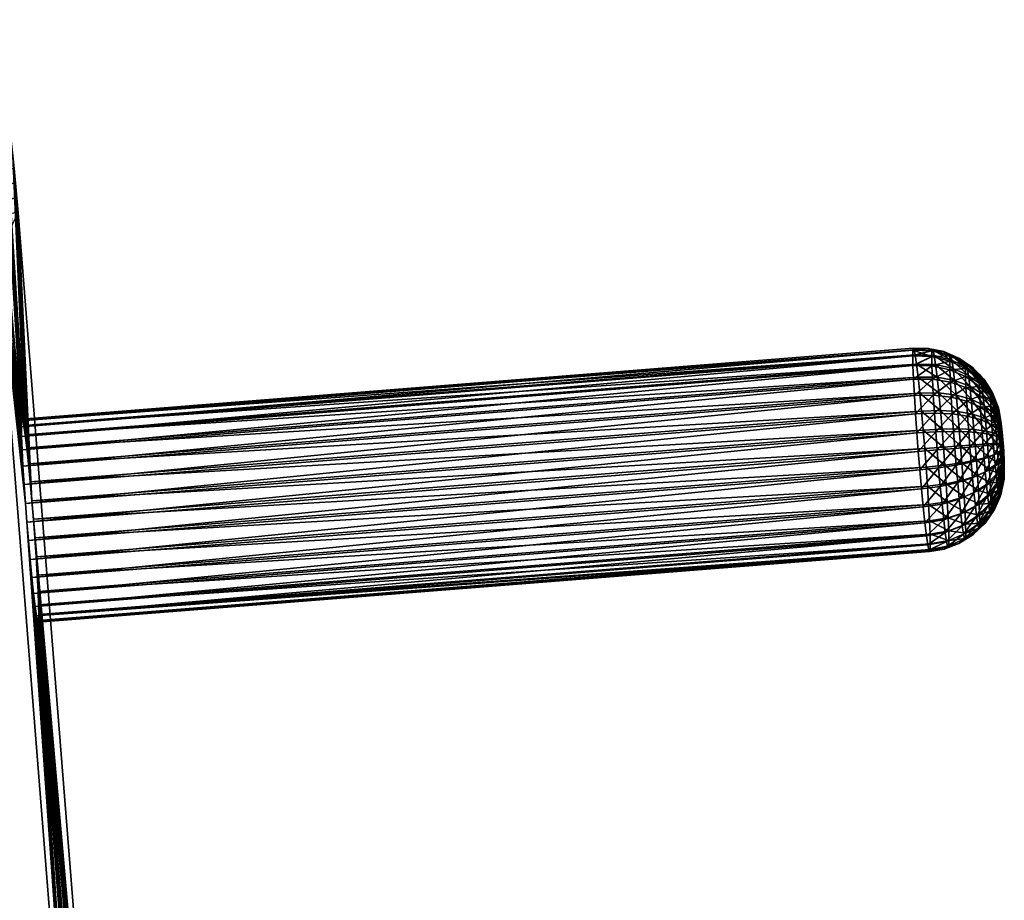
# Model space of a CAD drawing. Header units: centimetres. Extents: x -241 to 151, y -198 to 16.
# Tile 256 of 256: x 148.96 to 150.77, y 4.16 to 5.79. Entities that reach past the tile are written whole.
import ezdxf

# ---------------------------------------------------------------- set-up
doc = ezdxf.new("R2010")
doc.units = ezdxf.units.CM
doc.layers.add('963', color=7, linetype='Continuous', true_color=0xb89be5)

msp = doc.modelspace()

# ---------------------------------------------------------------- meshes
at = {"layer": '963', "color": 254, "true_color": 0xcad1ee}
mesh = msp.add_polyface(dxfattribs=at)
corners = [(147.8195, 5.6983, -2.1254), (148.8951, 5.7765, -1.4548), (148.9155, 5.7852, -2.0901), (147.7993, 5.6437, -1.385), (148.9053, 5.5168, -1.1396), (148.8952, 5.7312, -1.3492), (148.946, 5.5344, -2.411), (147.8265, 5.6549, -2.2339), (148.9223, 5.7429, -2.1966), (147.8598, 5.3423, -2.4923), (148.9536, 5.4564, -2.4533), (148.9558, 5.4292, -2.4561), (148.9485, 5.5107, -2.4307), (147.85, 5.4475, -2.4472), (148.946, 5.5344, -2.411), (147.8362, 5.3708, -2.4896), (148.9511, 5.4841, -2.4449), (147.722, 5.4063, -2.4758), (147.8262, 5.656, -2.2329), (148.92, 5.762, -2.1724), (148.9223, 5.7429, -2.1966), (148.9165, 5.7831, -2.1174), (147.8195, 5.6983, -2.1264), (148.9155, 5.7852, -2.0901), (148.9181, 5.7755, -2.1454), (147.8194, 5.6955, -2.157), (147.8199, 5.6865, -2.1864), (148.8945, 5.7509, -1.373), (147.7993, 5.6443, -1.3855), (148.8952, 5.7312, -1.3492), (147.7992, 5.6896, -1.491), (148.8945, 5.7736, -1.4275), (148.8951, 5.7765, -1.4548), (147.7983, 5.686, -1.4606), (148.8942, 5.7652, -1.3997), (147.7978, 5.6764, -1.4316), (148.9102, 5.4377, -1.0991), (148.4077, 5.3705, -1.1136), (148.9123, 5.4105, -1.0969), (147.8404, 5.4135, -1.1592), (148.9066, 5.4927, -1.1204), (148.9053, 5.5168, -1.1396), (147.9904, 5.394, -1.1376), (148.9083, 5.4657, -1.1068), (148.1981, 5.3804, -1.1225), (148.962, 5.0349, -1.6976), (148.9102, 5.4377, -1.0991), (148.9123, 5.4105, -1.0969), (148.9083, 5.4657, -1.1068), (148.9066, 5.4927, -1.1204), (148.9053, 5.5168, -1.1396), (148.8952, 5.7312, -1.3492), (148.9623, 5.0454, -1.7324), (148.8945, 5.7509, -1.373), (148.8942, 5.7652, -1.3997), (148.8945, 5.7736, -1.4275), (148.8951, 5.7765, -1.4548), (148.9155, 5.7852, -2.0901), (148.9645, 5.0464, -1.8008), (148.9631, 5.049, -1.7666), (148.9689, 5.0199, -1.8697), (148.9165, 5.7831, -2.1174), (148.9181, 5.7755, -2.1454), (148.92, 5.762, -2.1724), (148.9223, 5.7429, -2.1966), (148.946, 5.5344, -2.411), (148.9718, 4.996, -1.9), (148.9485, 5.5107, -2.4307), (148.9511, 5.4841, -2.4449), (148.9536, 5.4564, -2.4533), (148.9558, 5.4292, -2.4561)]
mesh.append_faces([[corners[k] for k in face] for face in [(0, 1, 2), (3, 4, 5), (6, 7, 8), (9, 10, 11), (12, 13, 14), (15, 16, 10), (17, 12, 16), (18, 19, 20), (21, 22, 23), (24, 25, 21), (19, 26, 24), (27, 28, 29), (30, 31, 32), (33, 34, 31), (35, 27, 34), (36, 37, 38), (39, 40, 41), (42, 43, 40), (44, 36, 43), (37, 36, 44), (45, 46, 47), (45, 48, 46), (45, 49, 48), (45, 50, 49), (45, 51, 50), (52, 53, 51), (52, 54, 53), (52, 55, 54), (52, 56, 55), (52, 57, 56), (58, 57, 59), (60, 61, 57), (60, 62, 61), (60, 63, 62), (60, 64, 63), (60, 65, 64), (66, 67, 65), (66, 68, 67), (66, 69, 68), (66, 70, 69)]], dxfattribs={"color": 254})
mesh = msp.add_polyface(dxfattribs=at)
corners = [(148.4077, 5.3705, -1.1136), (147.9122, 4.1207, -1.1467), (148.9123, 5.4105, -1.0969), (148.0073, 3.4915, -2.5131), (148.9558, 5.4292, -2.4561), (149.1524, 2.9615, -2.4838), (148.9123, 5.4105, -1.0969), (148.9649, 4.962, -1.6103), (148.9632, 4.9923, -1.6343), (148.9623, 5.0171, -1.6641), (148.967, 4.9282, -1.5932), (148.962, 5.0349, -1.6976), (148.9623, 5.0454, -1.7324), (148.8952, 5.7312, -1.3492), (148.9631, 5.049, -1.7666), (148.9155, 5.7852, -2.0901), (148.9664, 5.0368, -1.8359), (148.9645, 5.0464, -1.8008), (148.9689, 5.0199, -1.8697), (148.9718, 4.996, -1.9), (148.946, 5.5344, -2.411), (148.9749, 4.9664, -1.9248), (148.9558, 5.4292, -2.4561), (148.9781, 4.933, -1.9426), (148.9812, 4.8983, -1.953), (149.1524, 2.9615, -2.4838), (148.9841, 4.8642, -1.9566), (148.9867, 4.8301, -1.9538), (148.9891, 4.7951, -1.9441), (148.9913, 4.7613, -1.9271), (148.9929, 4.731, -1.903), (148.9916, 4.6769, -1.7366), (148.993, 4.6743, -1.7708), (148.9694, 4.8932, -1.5835), (149.1089, 2.9427, -1.1246), (148.972, 4.8591, -1.5808), (148.9749, 4.825, -1.5843), (148.978, 4.7903, -1.5948), (148.9812, 4.7569, -1.6126), (148.9844, 4.7273, -1.6373), (148.9873, 4.7034, -1.6676), (148.9897, 4.6865, -1.7015), (149.0728, 3.7005, -1.8509), (149.0753, 3.6836, -1.8847), (149.0709, 3.7101, -1.8158), (149.0696, 3.7127, -1.7816), (149.0687, 3.7091, -1.7474), (149.0684, 3.6986, -1.7126), (149.0687, 3.6808, -1.6791), (149.0697, 3.656, -1.6494), (149.0713, 3.6257, -1.6253)]
mesh.append_faces([[corners[k] for k in face] for face in [(0, 1, 2), (3, 4, 5), (6, 7, 8), (9, 6, 8), (6, 10, 7), (11, 6, 9), (12, 13, 11), (14, 15, 12), (16, 15, 17), (18, 15, 16), (19, 20, 18), (21, 22, 19), (23, 22, 21), (24, 22, 23), (24, 25, 22), (26, 25, 24), (27, 25, 26), (28, 25, 27), (29, 25, 28), (30, 25, 29), (31, 25, 32), (6, 33, 10), (34, 33, 6), (34, 35, 33), (34, 36, 35), (34, 37, 36), (34, 38, 37), (34, 39, 38), (34, 40, 39), (34, 41, 40), (41, 25, 31), (41, 42, 43), (41, 44, 42), (41, 45, 44), (41, 46, 45), (41, 47, 46), (41, 48, 47), (41, 49, 48), (41, 50, 49)]], dxfattribs={"color": 254})
mesh = msp.add_polyface(dxfattribs=at)
corners = [(148.9123, 5.4105, -1.0969), (148.0129, 2.8558, -1.1609), (149.1089, 2.9427, -1.1246), (148.0073, 3.4915, -2.5131), (149.1524, 2.9615, -2.4838), (148.0564, 2.8746, -2.5201), (149.1545, 2.9342, -2.4816), (148.0564, 2.8746, -2.5201), (149.1524, 2.9615, -2.4838), (148.0564, 2.8743, -2.5201), (148.0582, 2.8453, -2.5175), (149.1564, 2.9063, -2.4739), (148.0599, 2.8174, -2.5094), (149.1581, 2.8793, -2.4603), (149.1111, 2.9156, -1.1274), (148.0149, 2.8266, -1.1641), (149.1136, 2.8878, -1.1358), (148.0129, 2.8556, -1.1609), (149.1089, 2.9427, -1.1246), (149.0759, 3.5569, -1.5986), (149.1089, 2.9427, -1.1246), (149.0785, 3.5227, -1.5958), (149.0876, 3.4206, -1.6276), (149.0908, 3.391, -1.6523), (149.0937, 3.3671, -1.6826), (149.0844, 3.4539, -1.6098), (149.0962, 3.3501, -1.7165), (149.1111, 2.9156, -1.1274), (149.1136, 2.8878, -1.1358), (149.1162, 2.8613, -1.15), (149.1187, 2.8376, -1.1697), (149.1423, 2.6291, -1.3841), (149.0981, 3.3406, -1.7516), (149.1447, 2.61, -1.4083), (149.1696, 2.5955, -2.1259), (149.0994, 3.3379, -1.7858), (149.1003, 3.3415, -1.82), (149.1006, 3.3521, -1.8548), (149.1003, 3.3699, -1.8883), (149.1594, 2.8551, -2.4411), (149.0993, 3.3947, -1.918), (149.1524, 2.9615, -2.4838), (149.1545, 2.9342, -2.4816), (149.0813, 3.4887, -1.5993), (149.0977, 3.425, -1.9421), (149.0956, 3.4588, -1.9592), (149.0931, 3.4938, -1.9688), (149.0905, 3.5279, -1.9716), (149.0877, 3.562, -1.9681), (148.9897, 4.6865, -1.7015), (149.0713, 3.6257, -1.6253), (149.0734, 3.5919, -1.6082)]
mesh.append_faces([[corners[k] for k in face] for face in [(0, 1, 2), (3, 4, 5), (6, 7, 8), (6, 9, 7), (6, 10, 9), (11, 10, 6), (11, 12, 10), (13, 12, 11), (14, 15, 16), (14, 17, 15), (18, 17, 14), (19, 20, 21), (22, 20, 23), (20, 24, 23), (25, 20, 22), (20, 26, 24), (27, 26, 20), (28, 26, 27), (29, 26, 28), (30, 26, 29), (31, 26, 30), (31, 32, 26), (33, 32, 31), (34, 35, 32), (34, 36, 35), (34, 37, 36), (34, 38, 37), (39, 40, 38), (41, 40, 42), (43, 20, 25), (41, 44, 40), (41, 45, 44), (41, 46, 45), (41, 47, 46), (21, 20, 43), (41, 48, 47), (49, 48, 41), (20, 50, 49), (20, 51, 50), (20, 19, 51)]], dxfattribs={"color": 254})
mesh = msp.add_polyface(dxfattribs=at)
corners = [(150.6345, 5.179, -1.7113), (150.6084, 5.1767, -1.7464), (150.6071, 5.1794, -1.7122), (150.6434, 5.1754, -1.7445), (150.6103, 5.1672, -1.7815), (150.6062, 5.1758, -1.678), (150.6345, 5.179, -1.7113), (150.6071, 5.1794, -1.7122), (150.6059, 5.1653, -1.6432), (150.641, 5.1642, -1.6436), (150.6062, 5.1474, -1.6097), (150.6072, 5.1227, -1.5799), (150.6413, 5.1468, -1.6108), (150.6088, 5.0924, -1.5559), (150.6423, 5.1226, -1.5817), (150.6312, 4.8337, -1.6132), (148.9897, 4.6865, -1.7015), (150.6337, 4.8168, -1.6471), (150.6356, 4.8073, -1.6822), (148.9916, 4.6769, -1.7366), (150.6369, 4.8046, -1.7164), (148.9631, 5.049, -1.7666), (150.6062, 5.1758, -1.678), (150.6071, 5.1794, -1.7122), (148.962, 5.0349, -1.6976), (150.6059, 5.1653, -1.6432), (148.9623, 5.0171, -1.6641), (150.6062, 5.1474, -1.6097), (148.9632, 4.9923, -1.6343), (150.6072, 5.1227, -1.5799), (148.9649, 4.962, -1.6103), (150.6088, 5.0924, -1.5559), (148.967, 4.9282, -1.5932), (150.6109, 5.0586, -1.5388), (148.9694, 4.8932, -1.5835), (150.6134, 5.0235, -1.5291), (148.972, 4.8591, -1.5808), (150.616, 4.9894, -1.5264), (148.9749, 4.825, -1.5843), (150.6188, 4.9553, -1.5299), (148.978, 4.7903, -1.5948), (150.6219, 4.9206, -1.5404), (148.9812, 4.7569, -1.6126), (150.6251, 4.8873, -1.5582), (148.9844, 4.7273, -1.6373), (150.6283, 4.8577, -1.5829), (148.9873, 4.7034, -1.6676), (150.6084, 5.1767, -1.7464), (148.9631, 5.049, -1.7666), (150.6071, 5.1794, -1.7122), (150.6103, 5.1672, -1.7815), (148.9645, 5.0464, -1.8008), (150.6128, 5.1503, -1.8153), (148.9664, 5.0368, -1.8359), (150.6157, 5.1263, -1.8456), (148.9689, 5.0199, -1.8697), (150.6189, 5.0967, -1.8704), (148.9718, 4.996, -1.9), (150.6221, 5.0634, -1.8882), (148.9749, 4.9664, -1.9248), (150.6252, 5.0286, -1.8986), (148.9781, 4.933, -1.9426), (150.628, 4.9946, -1.9022), (148.9812, 4.8983, -1.953), (150.6306, 4.9604, -1.8994), (148.9841, 4.8642, -1.9566), (150.6331, 4.9254, -1.8897), (148.9867, 4.8301, -1.9538), (150.6352, 4.8916, -1.8727), (148.9891, 4.7951, -1.9441), (150.6368, 4.8613, -1.8486), (148.9913, 4.7613, -1.9271), (150.6378, 4.8366, -1.8188), (148.9929, 4.731, -1.903), (150.6381, 4.8187, -1.7854), (148.9938, 4.7062, -1.8733), (148.9941, 4.6884, -1.8398), (150.6378, 4.8082, -1.7505), (150.6369, 4.8046, -1.7164), (148.9938, 4.6779, -1.8049)]
mesh.append_faces([[corners[k] for k in face] for face in [(0, 1, 2), (3, 4, 1), (5, 6, 7), (8, 9, 5), (10, 9, 8), (11, 12, 10), (13, 14, 11), (15, 16, 17), (18, 19, 20), (17, 16, 18), (21, 22, 23), (24, 25, 22), (26, 27, 25), (28, 29, 27), (30, 31, 29), (32, 33, 31), (34, 35, 33), (36, 37, 35), (38, 39, 37), (40, 41, 39), (42, 43, 41), (44, 45, 43), (46, 15, 45), (47, 48, 49), (50, 51, 47), (52, 53, 50), (54, 55, 52), (56, 57, 54), (58, 59, 56), (60, 61, 58), (62, 63, 60), (64, 65, 62), (66, 67, 64), (68, 69, 66), (70, 71, 68), (72, 73, 70), (74, 75, 72), (74, 76, 75), (77, 76, 74), (78, 79, 77)]], dxfattribs={"color": 254})
mesh = msp.add_polyface(dxfattribs=at)
corners = [(150.6369, 4.8046, -1.7164), (148.9916, 4.6769, -1.7366), (148.993, 4.6743, -1.7708), (150.6356, 4.8073, -1.6822), (148.9897, 4.6865, -1.7015), (148.9623, 5.0454, -1.7324), (150.6062, 5.1758, -1.678), (148.9631, 5.049, -1.7666), (148.962, 5.0349, -1.6976), (148.9623, 5.0171, -1.6641), (150.6059, 5.1653, -1.6432), (148.9632, 4.9923, -1.6343), (150.6062, 5.1474, -1.6097), (148.9649, 4.962, -1.6103), (150.6072, 5.1227, -1.5799), (148.967, 4.9282, -1.5932), (150.6088, 5.0924, -1.5559), (148.9694, 4.8932, -1.5835), (150.6109, 5.0586, -1.5388), (148.972, 4.8591, -1.5808), (150.6134, 5.0235, -1.5291), (148.9749, 4.825, -1.5843), (150.616, 4.9894, -1.5264), (148.978, 4.7903, -1.5948), (150.6188, 4.9553, -1.5299), (148.9812, 4.7569, -1.6126), (150.6219, 4.9206, -1.5404), (148.9844, 4.7273, -1.6373), (150.6251, 4.8873, -1.5582), (148.9873, 4.7034, -1.6676), (150.6283, 4.8577, -1.5829), (150.6312, 4.8337, -1.6132), (148.9938, 4.6779, -1.8049), (150.6369, 4.8046, -1.7164), (148.993, 4.6743, -1.7708), (150.6084, 5.1767, -1.7464), (148.9645, 5.0464, -1.8008), (148.9631, 5.049, -1.7666), (150.6103, 5.1672, -1.7815), (148.9664, 5.0368, -1.8359), (150.6128, 5.1503, -1.8153), (148.9689, 5.0199, -1.8697), (150.6157, 5.1263, -1.8456), (148.9718, 4.996, -1.9), (150.6189, 5.0967, -1.8704), (148.9749, 4.9664, -1.9248), (150.6221, 5.0634, -1.8882), (148.9781, 4.933, -1.9426), (150.6252, 5.0286, -1.8986), (148.9812, 4.8983, -1.953), (150.628, 4.9946, -1.9022), (148.9841, 4.8642, -1.9566), (150.6306, 4.9604, -1.8994), (148.9867, 4.8301, -1.9538), (150.6331, 4.9254, -1.8897), (148.9891, 4.7951, -1.9441), (150.6352, 4.8916, -1.8727), (148.9913, 4.7613, -1.9271), (150.6368, 4.8613, -1.8486), (148.9929, 4.731, -1.903), (150.6378, 4.8366, -1.8188), (148.9938, 4.7062, -1.8733), (150.6378, 4.8082, -1.7505), (148.9941, 4.6884, -1.8398), (148.9938, 4.7062, -1.8733), (149.1524, 2.9615, -2.4838), (148.9929, 4.731, -1.903), (148.9941, 4.6884, -1.8398), (148.9938, 4.6779, -1.8049), (148.993, 4.6743, -1.7708), (148.9897, 4.6865, -1.7015), (149.0846, 3.5967, -1.9576), (149.0877, 3.562, -1.9681), (149.0814, 3.63, -1.9398), (149.0782, 3.6597, -1.9151), (149.0753, 3.6836, -1.8847)]
mesh.append_faces([[corners[k] for k in face] for face in [(0, 1, 2), (3, 4, 1), (5, 6, 7), (8, 6, 5), (9, 10, 8), (11, 12, 9), (13, 14, 11), (15, 16, 13), (17, 18, 15), (19, 20, 17), (21, 22, 19), (23, 24, 21), (25, 26, 23), (27, 28, 25), (29, 30, 27), (4, 31, 29), (32, 33, 34), (35, 36, 37), (38, 39, 36), (40, 41, 39), (42, 43, 41), (44, 45, 43), (46, 47, 45), (48, 49, 47), (50, 51, 49), (52, 53, 51), (54, 55, 53), (56, 57, 55), (58, 59, 57), (60, 61, 59), (62, 32, 63), (64, 65, 66), (67, 65, 64), (68, 65, 67), (69, 65, 68), (70, 71, 72), (70, 73, 71), (70, 74, 73), (70, 75, 74)]], dxfattribs={"color": 254})
mesh = msp.add_polyface(dxfattribs=at)
corners = [(150.6763, 5.1665, -1.7415), (150.6908, 5.1615, -1.7097), (150.705, 5.1513, -1.7376), (150.6629, 5.1733, -1.7105), (150.6434, 5.1754, -1.7445), (150.6345, 5.179, -1.7113), (150.6084, 5.1767, -1.7464), (150.6453, 5.1661, -1.7789), (150.6103, 5.1672, -1.7815), (150.6128, 5.1503, -1.8153), (150.6477, 5.1496, -1.812), (150.6506, 5.1262, -1.8416), (150.6157, 5.1263, -1.8456), (150.7109, 5.1099, -1.8191), (150.6803, 5.1423, -1.8046), (150.7086, 5.1295, -1.7942), (150.6781, 5.1578, -1.7736), (150.7065, 5.1434, -1.7664), (150.683, 5.1203, -1.8324), (150.6908, 5.1615, -1.7097), (150.7032, 5.1505, -1.6814), (150.7162, 5.144, -1.7092), (150.6743, 5.1656, -1.6788), (150.6629, 5.1733, -1.7105), (150.6413, 5.1745, -1.6777), (150.6345, 5.179, -1.7113), (150.6062, 5.1758, -1.678), (150.641, 5.1642, -1.6436), (150.6062, 5.1474, -1.6097), (150.6413, 5.1468, -1.6108), (150.6072, 5.1227, -1.5799), (150.6423, 5.1226, -1.5817), (150.674, 5.156, -1.6469), (150.7029, 5.1419, -1.6527), (150.6743, 5.1397, -1.6163), (150.7031, 5.1272, -1.6252), (150.6752, 5.117, -1.589)]
mesh.append_faces([[corners[k] for k in face] for face in [(0, 1, 2), (0, 3, 1), (4, 3, 0), (4, 5, 3), (4, 6, 5), (7, 8, 4), (7, 9, 8), (10, 9, 7), (11, 9, 10), (11, 12, 9), (13, 14, 15), (15, 16, 17), (16, 15, 14), (18, 10, 14), (10, 18, 11), (14, 7, 16), (7, 14, 10), (17, 0, 2), (0, 17, 16), (16, 4, 0), (4, 16, 7), (19, 20, 21), (19, 22, 20), (23, 22, 19), (23, 24, 22), (25, 24, 23), (26, 24, 25), (26, 27, 24), (28, 29, 27), (30, 31, 29), (20, 32, 33), (32, 20, 22), (22, 27, 32), (27, 22, 24), (33, 34, 35), (34, 33, 32), (36, 35, 34), (32, 29, 34), (29, 32, 27), (31, 34, 29)]], dxfattribs={"color": 254})
mesh = msp.add_polyface(dxfattribs=at)
corners = [(150.7505, 5.1017, -1.727), (150.7536, 5.0959, -1.7086), (150.7637, 5.0697, -1.7209), (150.7375, 5.1216, -1.7088), (150.7302, 5.1296, -1.7327), (150.7162, 5.144, -1.7092), (150.705, 5.1513, -1.7376), (150.6908, 5.1615, -1.7097), (150.7375, 5.074, -1.8187), (150.7109, 5.1099, -1.8191), (150.7353, 5.0946, -1.8016), (150.7135, 5.0855, -1.8395), (150.7544, 5.0747, -1.7802), (150.7333, 5.1112, -1.7805), (150.7528, 5.0875, -1.7639), (150.7316, 5.1229, -1.757), (150.7515, 5.0966, -1.7458), (150.7644, 5.0663, -1.7334), (150.7086, 5.1295, -1.7942), (150.7065, 5.1434, -1.7664), (150.7536, 5.0959, -1.7086), (150.7493, 5.1012, -1.6904), (150.7629, 5.0693, -1.6965), (150.7375, 5.1216, -1.7088), (150.7287, 5.1289, -1.6852), (150.7162, 5.144, -1.7092), (150.7032, 5.1505, -1.6814), (150.7491, 5.0956, -1.6717), (150.7285, 5.1216, -1.661), (150.7287, 5.1092, -1.6378), (150.7493, 5.086, -1.6538), (150.7294, 5.092, -1.6171), (150.7498, 5.0728, -1.6378), (150.7029, 5.1419, -1.6527), (150.7031, 5.1272, -1.6252), (150.7039, 5.1069, -1.6007), (150.7053, 5.082, -1.581)]
mesh.append_faces([[corners[k] for k in face] for face in [(0, 1, 2), (0, 3, 1), (4, 3, 0), (4, 5, 3), (6, 5, 4), (6, 7, 5), (8, 9, 10), (9, 8, 11), (12, 13, 14), (13, 12, 10), (14, 15, 16), (15, 14, 13), (0, 17, 16), (16, 4, 0), (4, 16, 15), (10, 18, 13), (18, 10, 9), (13, 19, 15), (19, 13, 18), (15, 6, 4), (6, 15, 19), (20, 21, 22), (23, 21, 20), (23, 24, 21), (25, 24, 23), (25, 26, 24), (27, 22, 21), (21, 28, 27), (28, 21, 24), (27, 29, 30), (29, 27, 28), (30, 31, 32), (31, 30, 29), (24, 33, 28), (33, 24, 26), (28, 34, 29), (34, 28, 33), (29, 35, 31), (35, 29, 34), (36, 31, 35)]], dxfattribs={"color": 254})
mesh = msp.add_polyface(dxfattribs=at)
corners = [(150.6537, 5.0972, -1.8658), (150.6157, 5.1263, -1.8456), (150.6506, 5.1262, -1.8416), (150.6189, 5.0967, -1.8704), (150.6568, 5.0646, -1.8832), (150.6221, 5.0634, -1.8882), (150.6599, 5.0306, -1.8935), (150.6252, 5.0286, -1.8986), (150.6626, 4.9973, -1.8969), (150.6888, 5.0627, -1.8714), (150.7188, 5.0296, -1.8627), (150.6917, 5.0309, -1.8809), (150.6942, 4.9997, -1.8842), (150.6859, 5.0932, -1.8551), (150.7162, 5.0581, -1.8541), (150.7135, 5.0855, -1.8395), (150.683, 5.1203, -1.8324), (150.7109, 5.1099, -1.8191), (150.6803, 5.1423, -1.8046), (150.6088, 5.0924, -1.5559), (150.6438, 5.0929, -1.5582), (150.6423, 5.1226, -1.5817), (150.6109, 5.0586, -1.5388), (150.6459, 5.0599, -1.5415), (150.6134, 5.0235, -1.5291), (150.6483, 5.0256, -1.532), (150.7031, 5.1272, -1.6252), (150.6752, 5.117, -1.589), (150.7039, 5.1069, -1.6007), (150.6743, 5.1397, -1.6163), (150.6767, 5.0892, -1.567), (150.7053, 5.082, -1.581), (150.6786, 5.0583, -1.5513), (150.707, 5.0542, -1.5669), (150.6808, 5.0262, -1.5425), (150.709, 5.0254, -1.559), (150.6832, 4.9949, -1.54)]
mesh.append_faces([[corners[k] for k in face] for face in [(0, 1, 2), (0, 3, 1), (4, 3, 0), (4, 5, 3), (6, 5, 4), (6, 7, 5), (8, 7, 6), (9, 10, 11), (12, 6, 11), (11, 4, 9), (4, 11, 6), (13, 14, 9), (15, 16, 17), (16, 15, 13), (9, 0, 13), (0, 9, 4), (13, 2, 16), (2, 13, 0), (18, 17, 16), (19, 20, 21), (22, 20, 19), (22, 23, 20), (24, 23, 22), (24, 25, 23), (26, 27, 28), (29, 21, 27), (28, 30, 31), (30, 28, 27), (31, 32, 33), (32, 31, 30), (27, 20, 30), (20, 27, 21), (30, 23, 32), (23, 30, 20), (33, 34, 35), (34, 33, 32), (36, 35, 34), (32, 25, 34), (25, 32, 23)]], dxfattribs={"color": 254})
mesh = msp.add_polyface(dxfattribs=at)
corners = [(150.7687, 5.0412, -1.7158), (150.7638, 5.0687, -1.7087), (150.7684, 5.0417, -1.7089), (150.7637, 5.0697, -1.7209), (150.7536, 5.0959, -1.7086), (150.7653, 5.0602, -1.7455), (150.7696, 5.0358, -1.7297), (150.7663, 5.0516, -1.7564), (150.7644, 5.0663, -1.7334), (150.7691, 5.0393, -1.7229), (150.7578, 5.041, -1.803), (150.7375, 5.074, -1.8187), (150.7561, 5.0589, -1.7934), (150.7397, 5.0509, -1.8311), (150.7675, 5.0411, -1.7652), (150.7544, 5.0747, -1.7802), (150.7353, 5.0946, -1.8016), (150.7188, 5.0296, -1.8627), (150.6888, 5.0627, -1.8714), (150.7162, 5.0581, -1.8541), (150.7135, 5.0855, -1.8395), (150.6859, 5.0932, -1.8551), (150.7528, 5.0875, -1.7639), (150.7515, 5.0966, -1.7458), (150.7505, 5.1017, -1.727), (150.7638, 5.0687, -1.7087), (150.7683, 5.041, -1.702), (150.7684, 5.0417, -1.7089), (150.7536, 5.0959, -1.7086), (150.7629, 5.0693, -1.6965), (150.7682, 5.0389, -1.6949), (150.7628, 5.0656, -1.684), (150.7629, 5.0592, -1.672), (150.7491, 5.0956, -1.6717), (150.7493, 5.086, -1.6538), (150.7498, 5.0728, -1.6378), (150.7633, 5.0503, -1.6614), (150.7507, 5.0565, -1.6249), (150.7639, 5.0395, -1.6528), (150.7305, 5.071, -1.6004), (150.7294, 5.092, -1.6171), (150.7319, 5.0475, -1.5886), (150.7053, 5.082, -1.581), (150.707, 5.0542, -1.5669)]
mesh.append_faces([[corners[k] for k in face] for face in [(0, 1, 2), (3, 4, 1), (5, 6, 7), (8, 9, 5), (8, 0, 9), (3, 0, 8), (1, 0, 3), (10, 11, 12), (11, 10, 13), (14, 15, 7), (15, 14, 12), (12, 16, 15), (16, 12, 11), (17, 18, 19), (13, 20, 11), (20, 13, 19), (19, 21, 20), (7, 22, 5), (22, 7, 15), (5, 23, 8), (23, 5, 22), (8, 24, 3), (25, 26, 27), (28, 29, 25), (30, 31, 32), (26, 29, 31), (26, 25, 29), (29, 33, 31), (31, 34, 32), (34, 31, 33), (32, 35, 36), (35, 32, 34), (36, 37, 38), (37, 36, 35), (35, 39, 37), (39, 35, 40), (41, 37, 39), (40, 42, 39), (39, 43, 41), (43, 39, 42)]], dxfattribs={"color": 254})
mesh = msp.add_polyface(dxfattribs=at)
corners = [(150.761, 5.0041, -1.8104), (150.7717, 4.9923, -1.7756), (150.7624, 4.9859, -1.809), (150.7438, 5.0031, -1.8408), (150.7456, 4.9794, -1.8389), (150.7211, 5.0016, -1.8656), (150.7595, 5.0224, -1.8085), (150.7707, 5.0045, -1.7766), (150.7419, 5.0268, -1.8384), (150.7697, 5.0167, -1.7753), (150.7578, 5.041, -1.803), (150.7686, 5.0291, -1.7716), (150.7397, 5.0509, -1.8311), (150.7561, 5.0589, -1.7934), (150.7675, 5.0411, -1.7652), (150.7188, 5.0296, -1.8627), (150.6917, 5.0309, -1.8809), (150.7162, 5.0581, -1.8541), (150.7692, 5.0173, -1.6739), (150.7646, 5.0274, -1.6467), (150.7655, 5.0149, -1.6432), (150.7688, 5.0241, -1.6773), (150.7639, 5.0395, -1.6528), (150.7685, 5.0303, -1.6822), (150.7633, 5.0503, -1.6614), (150.7683, 5.0353, -1.6882), (150.7629, 5.0592, -1.672), (150.7682, 5.0389, -1.6949), (150.7683, 5.041, -1.702), (150.7628, 5.0656, -1.684), (150.7518, 5.0384, -1.6158), (150.7507, 5.0565, -1.6249), (150.7319, 5.0475, -1.5886), (150.7531, 5.0197, -1.6106), (150.7337, 5.0232, -1.5819), (150.7545, 5.0014, -1.6091), (150.7664, 5.0027, -1.6422), (150.7355, 4.9995, -1.5799), (150.709, 5.0254, -1.559), (150.707, 5.0542, -1.5669), (150.7112, 4.9973, -1.5567), (150.756, 4.9831, -1.611)]
mesh.append_faces([[corners[k] for k in face] for face in [(0, 1, 2), (2, 3, 0), (4, 5, 3), (6, 7, 0), (0, 8, 6), (8, 0, 3), (9, 10, 11), (10, 9, 6), (6, 12, 10), (12, 6, 8), (11, 13, 14), (13, 11, 10), (3, 15, 8), (15, 3, 5), (5, 16, 15), (8, 17, 12), (17, 8, 15), (18, 19, 20), (21, 22, 19), (23, 24, 22), (25, 26, 24), (27, 26, 25), (28, 29, 27), (22, 30, 19), (30, 22, 31), (31, 32, 30), (19, 33, 20), (33, 19, 30), (30, 34, 33), (34, 30, 32), (20, 35, 36), (35, 20, 33), (33, 37, 35), (37, 33, 34), (32, 38, 34), (38, 32, 39), (34, 40, 37), (40, 34, 38), (41, 36, 35)]], dxfattribs={"color": 254})
mesh = msp.add_polyface(dxfattribs=at)
corners = [(150.7714, 4.9894, -1.6742), (150.7702, 5.0033, -1.6713), (150.7708, 4.9964, -1.6721), (150.7727, 5.0044, -1.7473), (150.7732, 4.9975, -1.7467), (150.7721, 5.0112, -1.7466), (150.7715, 5.0183, -1.7445), (150.7708, 5.025, -1.7409), (150.7702, 5.031, -1.7359), (150.7696, 5.0358, -1.7297), (150.7691, 5.0393, -1.7229), (150.7687, 5.0412, -1.7158), (150.7684, 5.0417, -1.7089), (150.7683, 5.041, -1.702), (150.7682, 5.0389, -1.6949), (150.7683, 5.0353, -1.6882), (150.7685, 5.0303, -1.6822), (150.7688, 5.0241, -1.6773), (150.7692, 5.0173, -1.6739), (150.7697, 5.0102, -1.6719), (150.7717, 4.9923, -1.7756), (150.7727, 5.0044, -1.7473), (150.7732, 4.9975, -1.7467), (150.7707, 5.0045, -1.7766), (150.7721, 5.0112, -1.7466), (150.7697, 5.0167, -1.7753), (150.7715, 5.0183, -1.7445), (150.7686, 5.0291, -1.7716), (150.7708, 5.025, -1.7409), (150.7675, 5.0411, -1.7652), (150.7702, 5.031, -1.7359), (150.7663, 5.0516, -1.7564), (150.7696, 5.0358, -1.7297), (150.7653, 5.0602, -1.7455), (150.7691, 5.0393, -1.7229), (150.761, 5.0041, -1.8104), (150.7595, 5.0224, -1.8085), (150.7702, 5.0033, -1.6713), (150.7674, 4.9905, -1.6435), (150.7708, 4.9964, -1.6721), (150.7664, 5.0027, -1.6422), (150.7697, 5.0102, -1.6719), (150.7655, 5.0149, -1.6432), (150.7692, 5.0173, -1.6739), (150.7688, 5.0241, -1.6773), (150.7646, 5.0274, -1.6467), (150.7685, 5.0303, -1.6822), (150.7639, 5.0395, -1.6528), (150.7683, 5.0353, -1.6882), (150.7633, 5.0503, -1.6614)]
mesh.append_faces([[corners[k] for k in face] for face in [(0, 1, 2), (3, 0, 4), (5, 0, 3), (6, 0, 5), (7, 0, 6), (8, 0, 7), (9, 0, 8), (10, 0, 9), (11, 0, 10), (12, 0, 11), (13, 0, 12), (14, 0, 13), (15, 0, 14), (16, 0, 15), (17, 0, 16), (18, 0, 17), (19, 0, 18), (1, 0, 19), (20, 21, 22), (23, 21, 20), (23, 24, 21), (25, 24, 23), (25, 26, 24), (27, 26, 25), (27, 28, 26), (29, 28, 27), (29, 30, 28), (31, 30, 29), (31, 32, 30), (33, 34, 32), (20, 35, 23), (23, 36, 25), (37, 38, 39), (37, 40, 38), (41, 40, 37), (41, 42, 40), (43, 42, 41), (44, 45, 43), (46, 47, 44), (48, 49, 46)]], dxfattribs={"color": 254})
mesh = msp.add_polyface(dxfattribs=at)
corners = [(150.6626, 4.9973, -1.8969), (150.628, 4.9946, -1.9022), (150.6252, 5.0286, -1.8986), (150.6652, 4.9639, -1.8942), (150.6306, 4.9604, -1.8994), (150.6676, 4.9296, -1.8848), (150.6331, 4.9254, -1.8897), (150.6696, 4.8966, -1.8681), (150.6352, 4.8916, -1.8727), (150.6712, 4.8669, -1.8445), (150.7023, 4.8776, -1.8351), (150.7008, 4.9053, -1.8572), (150.6989, 4.9363, -1.8728), (150.6966, 4.9684, -1.8816), (150.6942, 4.9997, -1.8842), (150.6917, 5.0309, -1.8809), (150.7211, 5.0016, -1.8656), (150.6599, 5.0306, -1.8935), (150.616, 4.9894, -1.5264), (150.6483, 5.0256, -1.532), (150.6134, 5.0235, -1.5291), (150.6509, 4.9922, -1.5293), (150.6188, 4.9553, -1.5299), (150.6536, 4.9589, -1.5328), (150.6219, 4.9206, -1.5404), (150.6566, 4.9249, -1.543), (150.6251, 4.8873, -1.5582), (150.6598, 4.8923, -1.5604), (150.709, 5.0254, -1.559), (150.6832, 4.9949, -1.54), (150.7112, 4.9973, -1.5567), (150.6808, 5.0262, -1.5425), (150.6858, 4.9637, -1.5432), (150.7135, 4.9693, -1.5596), (150.6887, 4.9319, -1.5527), (150.6916, 4.9014, -1.5691), (150.716, 4.9408, -1.5682), (150.6945, 4.8742, -1.5917), (150.7187, 4.9134, -1.5829), (150.6629, 4.8633, -1.5846)]
mesh.append_faces([[corners[k] for k in face] for face in [(0, 1, 2), (3, 1, 0), (3, 4, 1), (5, 4, 3), (5, 6, 4), (7, 6, 5), (7, 8, 6), (9, 8, 7), (10, 7, 11), (11, 5, 12), (5, 11, 7), (12, 3, 13), (3, 12, 5), (13, 0, 14), (0, 13, 3), (15, 16, 14), (17, 14, 0), (18, 19, 20), (18, 21, 19), (22, 21, 18), (22, 23, 21), (24, 23, 22), (24, 25, 23), (26, 25, 24), (26, 27, 25), (28, 29, 30), (31, 21, 29), (21, 31, 19), (30, 32, 33), (32, 30, 29), (34, 33, 32), (29, 23, 32), (23, 29, 21), (32, 25, 34), (25, 32, 23), (35, 36, 34), (37, 38, 35), (34, 27, 35), (27, 34, 25), (39, 35, 27)]], dxfattribs={"color": 254})
mesh = msp.add_polyface(dxfattribs=at)
corners = [(150.7648, 4.949, -1.7946), (150.7739, 4.9569, -1.7575), (150.7657, 4.9327, -1.7817), (150.7733, 4.9677, -1.7661), (150.7637, 4.9671, -1.8038), (150.7726, 4.9798, -1.7722), (150.7473, 4.9551, -1.8322), (150.7488, 4.9316, -1.8203), (150.7624, 4.9859, -1.809), (150.7717, 4.9923, -1.7756), (150.7456, 4.9794, -1.8389), (150.7438, 5.0031, -1.8408), (150.7252, 4.9447, -1.8554), (150.7232, 4.9735, -1.8633), (150.6966, 4.9684, -1.8816), (150.6989, 4.9363, -1.8728), (150.7211, 5.0016, -1.8656), (150.6942, 4.9997, -1.8842), (150.7714, 4.9894, -1.6742), (150.7686, 4.9781, -1.6472), (150.7697, 4.9662, -1.6536), (150.7708, 4.9964, -1.6721), (150.7674, 4.9905, -1.6435), (150.7664, 5.0027, -1.6422), (150.756, 4.9831, -1.611), (150.7545, 5.0014, -1.6091), (150.7374, 4.9759, -1.5824), (150.7355, 4.9995, -1.5799), (150.7577, 4.9645, -1.6166), (150.7396, 4.9518, -1.5896), (150.7594, 4.9467, -1.6261), (150.7418, 4.9286, -1.602), (150.7611, 4.9308, -1.6394), (150.7708, 4.9556, -1.6624), (150.7135, 4.9693, -1.5596), (150.7112, 4.9973, -1.5567), (150.716, 4.9408, -1.5682), (150.6887, 4.9319, -1.5527), (150.7627, 4.918, -1.6556), (150.7719, 4.947, -1.6733)]
mesh.append_faces([[corners[k] for k in face] for face in [(0, 1, 2), (3, 4, 5), (4, 3, 0), (0, 6, 4), (6, 0, 7), (5, 8, 9), (8, 5, 4), (4, 10, 8), (10, 4, 6), (11, 8, 10), (7, 12, 6), (6, 13, 10), (13, 6, 12), (12, 14, 13), (14, 12, 15), (16, 10, 13), (13, 17, 16), (17, 13, 14), (18, 19, 20), (21, 22, 19), (23, 24, 22), (25, 26, 24), (26, 25, 27), (22, 28, 19), (28, 22, 24), (24, 29, 28), (29, 24, 26), (19, 30, 20), (30, 19, 28), (28, 31, 30), (31, 28, 29), (20, 32, 33), (32, 20, 30), (27, 34, 26), (34, 27, 35), (26, 36, 29), (36, 26, 34), (34, 37, 36), (33, 38, 39)]], dxfattribs={"color": 254})
mesh = msp.add_polyface(dxfattribs=at)
corners = [(150.7742, 4.9665, -1.7028), (150.7733, 4.9719, -1.6889), (150.7738, 4.9684, -1.6957), (150.7727, 4.9767, -1.6828), (150.7721, 4.9827, -1.6778), (150.7745, 4.966, -1.7097), (150.7714, 4.9894, -1.6742), (150.7746, 4.9667, -1.7167), (150.7747, 4.9688, -1.7237), (150.7746, 4.9724, -1.7305), (150.7744, 4.9774, -1.7365), (150.7741, 4.9836, -1.7413), (150.7737, 4.9904, -1.7448), (150.7732, 4.9975, -1.7467), (150.7741, 4.9386, -1.7101), (150.7746, 4.9667, -1.7167), (150.7745, 4.966, -1.7097), (150.7742, 4.9379, -1.7224), (150.7747, 4.9688, -1.7237), (150.7743, 4.9417, -1.7348), (150.7746, 4.9724, -1.7305), (150.7742, 4.948, -1.7468), (150.7744, 4.9774, -1.7365), (150.7739, 4.9569, -1.7575), (150.7741, 4.9836, -1.7413), (150.7733, 4.9677, -1.7661), (150.7737, 4.9904, -1.7448), (150.7726, 4.9798, -1.7722), (150.7732, 4.9975, -1.7467), (150.7717, 4.9923, -1.7756), (150.7657, 4.9327, -1.7817), (150.7648, 4.949, -1.7946), (150.7742, 4.9665, -1.7028), (150.7741, 4.9386, -1.7101), (150.7745, 4.966, -1.7097), (150.7734, 4.9376, -1.6979), (150.7738, 4.9684, -1.6957), (150.7728, 4.941, -1.6854), (150.7733, 4.9719, -1.6889), (150.7719, 4.947, -1.6733), (150.7727, 4.9767, -1.6828), (150.7708, 4.9556, -1.6624), (150.7721, 4.9827, -1.6778), (150.7697, 4.9662, -1.6536), (150.7714, 4.9894, -1.6742), (150.7708, 4.9964, -1.6721), (150.7686, 4.9781, -1.6472)]
mesh.append_faces([[corners[k] for k in face] for face in [(0, 1, 2), (0, 3, 1), (0, 4, 3), (5, 4, 0), (5, 6, 4), (7, 6, 5), (8, 6, 7), (9, 6, 8), (10, 6, 9), (11, 6, 10), (12, 6, 11), (13, 6, 12), (14, 15, 16), (17, 15, 14), (17, 18, 15), (19, 18, 17), (19, 20, 18), (21, 20, 19), (21, 22, 20), (23, 22, 21), (23, 24, 22), (25, 24, 23), (25, 26, 24), (27, 26, 25), (27, 28, 26), (29, 28, 27), (21, 30, 23), (23, 31, 25), (32, 33, 34), (32, 35, 33), (36, 35, 32), (36, 37, 35), (38, 37, 36), (38, 39, 37), (40, 39, 38), (40, 41, 39), (42, 41, 40), (42, 43, 41), (44, 43, 42), (45, 46, 44)]], dxfattribs={"color": 254})
mesh = msp.add_polyface(dxfattribs=at)
corners = [(150.7662, 4.9043, -1.7292), (150.7684, 4.9101, -1.7107), (150.7566, 4.8822, -1.7115), (150.7742, 4.9379, -1.7224), (150.7741, 4.9386, -1.7101), (150.7664, 4.9099, -1.7479), (150.7743, 4.9417, -1.7348), (150.7508, 4.881, -1.7597), (150.7662, 4.9195, -1.7658), (150.7742, 4.948, -1.7468), (150.7506, 4.8934, -1.783), (150.7657, 4.9327, -1.7817), (150.7499, 4.9106, -1.8036), (150.7283, 4.8921, -1.8216), (150.7488, 4.9316, -1.8203), (150.7648, 4.949, -1.7946), (150.727, 4.917, -1.8414), (150.7008, 4.9053, -1.8572), (150.7252, 4.9447, -1.8554), (150.6989, 4.9363, -1.8728), (150.7684, 4.9101, -1.7107), (150.765, 4.9038, -1.6926), (150.7566, 4.8822, -1.7115), (150.7734, 4.9376, -1.6979), (150.7741, 4.9386, -1.7101), (150.7594, 4.9467, -1.6261), (150.744, 4.9081, -1.6192), (150.7611, 4.9308, -1.6394), (150.7418, 4.9286, -1.602), (150.7396, 4.9518, -1.5896), (150.7187, 4.9134, -1.5829), (150.716, 4.9408, -1.5682), (150.6916, 4.9014, -1.5691), (150.7213, 4.889, -1.6032), (150.7627, 4.918, -1.6556), (150.7708, 4.9556, -1.6624), (150.746, 4.8915, -1.6402), (150.7719, 4.947, -1.6733), (150.764, 4.9089, -1.6738), (150.7728, 4.941, -1.6854), (150.7477, 4.8797, -1.6637)]
mesh.append_faces([[corners[k] for k in face] for face in [(0, 1, 2), (3, 1, 0), (3, 4, 1), (3, 5, 6), (5, 3, 0), (0, 7, 5), (6, 8, 9), (8, 6, 5), (5, 10, 8), (11, 9, 8), (8, 12, 11), (12, 8, 10), (10, 13, 12), (11, 14, 15), (14, 11, 12), (12, 16, 14), (16, 12, 13), (13, 17, 16), (18, 14, 16), (16, 19, 18), (19, 16, 17), (20, 21, 22), (20, 23, 21), (24, 23, 20), (25, 26, 27), (26, 25, 28), (29, 30, 28), (30, 29, 31), (31, 32, 30), (28, 33, 26), (33, 28, 30), (34, 35, 27), (27, 36, 34), (36, 27, 26), (37, 38, 39), (38, 37, 34), (34, 40, 38), (40, 34, 36), (39, 21, 23), (21, 39, 38)]], dxfattribs={"color": 254})
mesh = msp.add_polyface(dxfattribs=at)
corners = [(150.7291, 4.8484, -1.741), (150.7168, 4.8355, -1.7134), (150.7032, 4.8289, -1.7453), (150.7391, 4.8568, -1.7124), (150.7506, 4.8737, -1.7355), (150.7566, 4.8822, -1.7115), (150.7662, 4.9043, -1.7292), (150.7508, 4.881, -1.7597), (150.7506, 4.8934, -1.783), (150.7664, 4.9099, -1.7479), (150.7293, 4.857, -1.7696), (150.7035, 4.8386, -1.7772), (150.7291, 4.8717, -1.7971), (150.7032, 4.8549, -1.8079), (150.7283, 4.8921, -1.8216), (150.7023, 4.8776, -1.8351), (150.7008, 4.9053, -1.8572), (150.7168, 4.8355, -1.7134), (150.7273, 4.8476, -1.6848), (150.7012, 4.8281, -1.6826), (150.7391, 4.8568, -1.7124), (150.7491, 4.8731, -1.6881), (150.7566, 4.8822, -1.7115), (150.765, 4.9038, -1.6926), (150.7187, 4.9134, -1.5829), (150.6945, 4.8742, -1.5917), (150.7213, 4.889, -1.6032), (150.764, 4.9089, -1.6738), (150.7477, 4.8797, -1.6637), (150.744, 4.9081, -1.6192), (150.7237, 4.8694, -1.6281), (150.746, 4.8915, -1.6402), (150.6972, 4.8523, -1.6195), (150.7257, 4.8555, -1.6559), (150.6994, 4.8368, -1.6505)]
mesh.append_faces([[corners[k] for k in face] for face in [(0, 1, 2), (0, 3, 1), (4, 3, 0), (4, 5, 3), (6, 5, 4), (7, 6, 4), (8, 9, 7), (4, 10, 7), (10, 4, 0), (0, 11, 10), (11, 0, 2), (7, 12, 8), (12, 7, 10), (10, 13, 12), (13, 10, 11), (14, 8, 12), (12, 15, 14), (15, 12, 13), (16, 14, 15), (17, 18, 19), (20, 18, 17), (20, 21, 18), (22, 21, 20), (22, 23, 21), (24, 25, 26), (27, 21, 23), (21, 27, 28), (29, 30, 31), (30, 29, 26), (26, 32, 30), (32, 26, 25), (31, 33, 28), (33, 31, 30), (30, 34, 33), (34, 30, 32), (28, 18, 21), (18, 28, 33), (33, 19, 18), (19, 33, 34)]], dxfattribs={"color": 254})
mesh = msp.add_polyface(dxfattribs=at)
corners = [(150.6712, 4.8669, -1.8445), (150.6368, 4.8613, -1.8486), (150.6352, 4.8916, -1.8727), (150.6722, 4.8427, -1.8154), (150.6378, 4.8366, -1.8188), (150.6725, 4.8253, -1.7827), (150.6381, 4.8187, -1.7854), (150.6378, 4.8082, -1.7505), (150.6722, 4.815, -1.7486), (150.6369, 4.8046, -1.7164), (150.6639, 4.8093, -1.7154), (150.6911, 4.8195, -1.7144), (150.7032, 4.8289, -1.7453), (150.7168, 4.8355, -1.7134), (150.7035, 4.8386, -1.7772), (150.7032, 4.8549, -1.8079), (150.7023, 4.8776, -1.8351), (150.6696, 4.8966, -1.8681), (150.6283, 4.8577, -1.5829), (150.6598, 4.8923, -1.5604), (150.6251, 4.8873, -1.5582), (150.6629, 4.8633, -1.5846), (150.6312, 4.8337, -1.6132), (150.6657, 4.8399, -1.6143), (150.6337, 4.8168, -1.6471), (150.6682, 4.8234, -1.6474), (150.6356, 4.8073, -1.6822), (150.67, 4.814, -1.6817), (150.6369, 4.8046, -1.7164), (150.6639, 4.8093, -1.7154), (150.6911, 4.8195, -1.7144), (150.7012, 4.8281, -1.6826), (150.7168, 4.8355, -1.7134), (150.6916, 4.9014, -1.5691), (150.6945, 4.8742, -1.5917), (150.6972, 4.8523, -1.6195), (150.6994, 4.8368, -1.6505)]
mesh.append_faces([[corners[k] for k in face] for face in [(0, 1, 2), (3, 1, 0), (3, 4, 1), (5, 4, 3), (5, 6, 4), (5, 7, 6), (8, 7, 5), (8, 9, 7), (8, 10, 9), (8, 11, 10), (12, 11, 8), (12, 13, 11), (12, 5, 14), (5, 12, 8), (14, 3, 15), (3, 14, 5), (15, 0, 16), (0, 15, 3), (17, 16, 0), (18, 19, 20), (18, 21, 19), (22, 21, 18), (22, 23, 21), (24, 23, 22), (24, 25, 23), (26, 25, 24), (26, 27, 25), (28, 27, 26), (29, 27, 28), (30, 27, 29), (30, 31, 27), (32, 31, 30), (33, 21, 34), (34, 23, 35), (23, 34, 21), (35, 25, 36), (25, 35, 23), (36, 27, 31), (27, 36, 25)]], dxfattribs={"color": 254})

doc.saveas('drawing.dxf')
